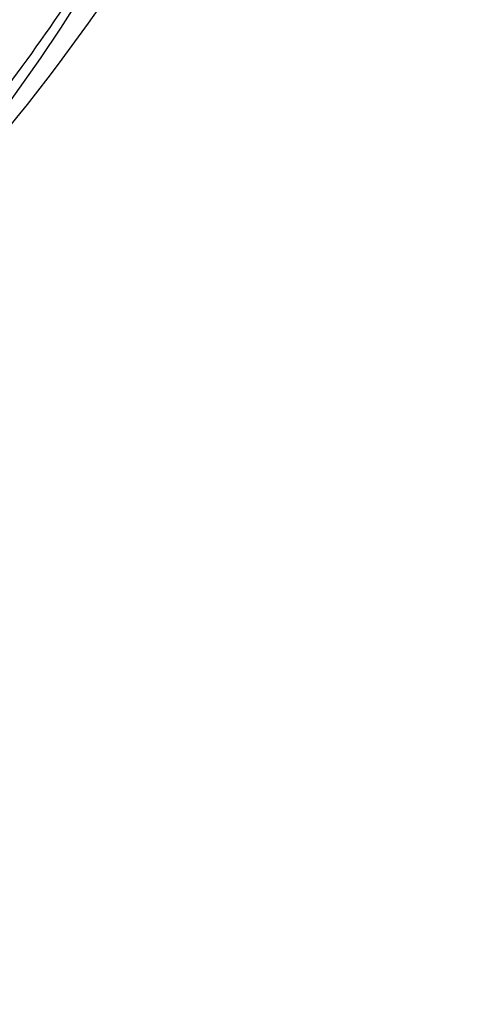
# Model space of a CAD drawing. Header units: millimetres. Extents: x 0 to 297, y 0 to 210.
# Tile 26 of 256: x 147.263 to 147.381, y 90.664 to 90.926. Entities that reach past the tile are written whole.
import ezdxf

# ---------------------------------------------------------------- set-up
doc = ezdxf.new("R2010")
doc.units = ezdxf.units.MM
doc.header["$LTSCALE"] = 16.335
doc.layers.get('0').update_dxf_attribs({"linetype": 'CONTINUOUS'})
doc.layers.add('01_GLOBAL', color=7, linetype='CONTINUOUS')
doc.layers.add('INTFCLR_144815', color=7, linetype='CONTINUOUS')

msp = doc.modelspace()

# ---------------------------------------------------------------- linework, layer by layer
at = {"color": 7, "linetype": 'Continuous'}
msp.add_circle((147.7028034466, 92.1254639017), 2.28, dxfattribs=at)
at = {"color": 9, "linetype": 'Continuous'}
msp.add_arc((147.7028034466, 92.1254639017), 2.2507792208, 182.9674534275, 267.0325465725, dxfattribs=at)
at = {"layer": '01_GLOBAL', "color": 7, "linetype": 'Continuous'}
msp.add_circle((147.7028034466, 92.1254639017), 2.31, dxfattribs=at)
at = {"layer": 'INTFCLR_144815', "color": 6, "linetype": 'Continuous'}
for radius, start, end in [(0.5278075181, 313.9937911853, 154.5150993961), (0.5098075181, 312.9543589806, 154.5144414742), (0.49294334, 282.2440355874, 71.2863570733)]:
    msp.add_arc((146.8326356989, 91.21329615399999), radius, start, end, dxfattribs=at)
at = {"layer": 'INTFCLR_144815', "color": 9, "linetype": 'Continuous'}
for centre, radius, start, end in [((146.8326356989, 91.21329615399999), 0.4896672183, 292.4997540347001, 54.0964566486), ((146.8326378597, 91.2132971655), 0.4417306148, 292.4997540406, 54.09645665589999), ((146.8326511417, 91.21329984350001), 0.434262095, 311.2505121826, 48.7494878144), ((146.8326356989, 91.21329615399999), 0.5055212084, 323.9261481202, 36.0738518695), ((146.8316757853, 91.24652801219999), 0.5527764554, 311.8235167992, 326.745087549), ((146.8315230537, 91.228854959), 0.5350160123, 320.0105518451, 327.2691424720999)]:
    msp.add_arc(centre, radius, start, end, dxfattribs=at)

doc.saveas('drawing.dxf')
